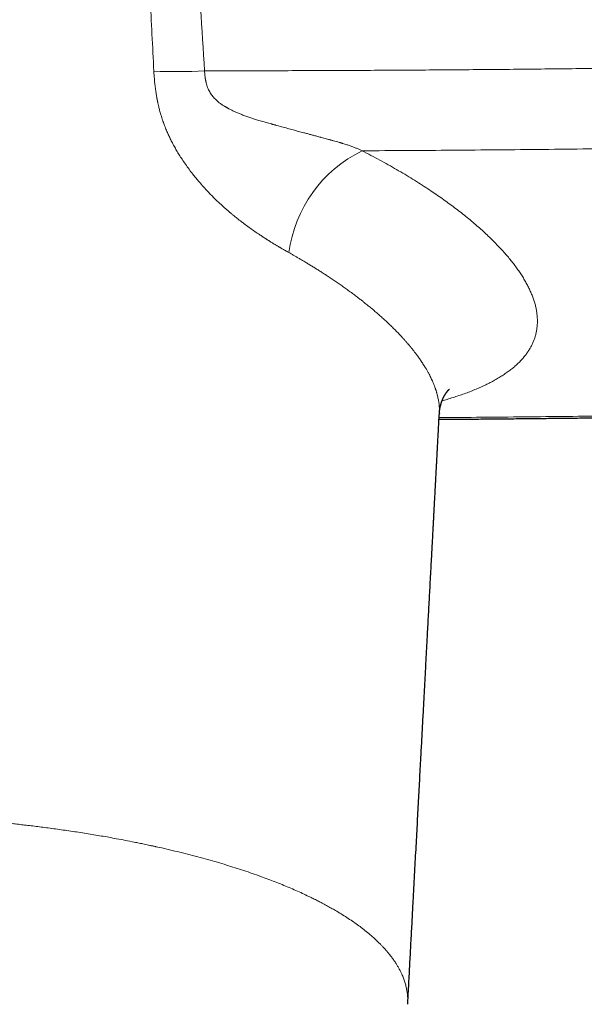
# Model space of a CAD drawing. Header units: millimetres. Extents: x 8 to 854, y 12 to 457.
# Tile 37 of 74: x 449 to 472, y 141 to 181. Entities that reach past the tile are written whole.
import ezdxf

# ---------------------------------------------------------------- set-up
doc = ezdxf.new("R2010")
doc.units = ezdxf.units.MM

msp = doc.modelspace()

# ---------------------------------------------------------------- linework, layer by layer
at = {"color": 7, "linetype": 'Continuous', "lineweight": 30}
for p, q in [((465.713, 165.017), (465.713, 165.01)), ((464.438, 141.179), (464.438, 141.182))]:
    msp.add_line(p, q, dxfattribs=at)
at = {"color": 252, "linetype": 'Continuous', "lineweight": 0}
for centre, radius, start, end in [((455.113, 196.716), 17.904, 267.0897, 273.6354), ((464.957, 170.813), 5.354, 116.1605, 172.524)]:
    msp.add_arc(centre, radius, start, end, dxfattribs=at)
for points, knots in [([(452.838, 219.228), (452.847, 218.385), (452.866, 216.699), (452.907, 214.17), (452.955, 211.64), (453.013, 209.109), (453.078, 206.592), (453.15, 204.091), (453.229, 201.603), (453.314, 199.115), (453.411, 196.469), (453.522, 193.664), (453.646, 190.7), (453.777, 187.735), (453.914, 184.769), (454.056, 181.803), (454.154, 179.824), (454.204, 178.835)], [0, 0, 0, 0, 0.062774, 0.125538, 0.188292, 0.251037, 0.313774, 0.375385, 0.436989, 0.498587, 0.56018, 0.633498, 0.706811, 0.780117, 0.853417, 0.926711, 1, 1, 1, 1]), ([(454.489, 219.234), (454.52, 217.555), (454.581, 214.199), (454.726, 209.158), (454.905, 204.115), (455.12, 199.069), (455.365, 194.019), (455.637, 188.966), (455.931, 183.909), (456.142, 180.535), (456.248, 178.848)], [0, 0, 0, 0, 0.125029, 0.250036, 0.375031, 0.500019, 0.625008, 0.75, 0.874997, 1, 1, 1, 1]), ([(456.248, 178.847), (457.106, 178.847), (458.812, 178.848), (461.359, 178.856), (463.892, 178.868), (466.447, 178.886), (468.995, 178.908), (471.523, 178.935), (473.997, 178.966), (476.478, 179.001), (478.971, 179.041), (481.477, 179.087), (483.97, 179.136), (486.444, 179.19), (488.815, 179.246), (491.093, 179.305), (492.72, 179.349), (493.787, 179.379), (494.286, 179.393), (494.787, 179.407), (495.288, 179.422), (495.789, 179.437), (496.291, 179.452), (497.129, 179.478), (498.319, 179.515), (499.876, 179.566), (501.476, 179.62), (503.116, 179.677), (504.793, 179.738), (506.495, 179.802), (508.115, 179.865), (509.623, 179.925), (510.623, 179.965), (511.212, 179.99), (511.407, 179.998), (511.601, 180.007), (511.794, 180.015), (512.019, 180.025), (512.324, 180.038), (512.688, 180.054), (513.056, 180.069), (513.383, 180.082), (513.702, 180.093), (514.026, 180.104), (514.345, 180.113), (514.642, 180.119), (514.932, 180.122), (515.232, 180.123), (515.574, 180.121), (515.96, 180.116), (516.375, 180.106), (516.791, 180.093), (517.193, 180.077), (517.793, 180.048), (518.604, 179.995), (519.628, 179.904), (520.544, 179.8), (521.347, 179.692), (521.855, 179.615), (522.186, 179.561), (522.341, 179.535), (522.496, 179.508), (522.651, 179.481), (522.806, 179.453), (522.96, 179.425), (523.248, 179.37), (523.682, 179.284), (524.27, 179.156), (524.896, 179.008), (525.464, 178.862), (525.969, 178.723), (526.405, 178.595), (526.85, 178.458), (527.301, 178.311), (527.68, 178.18), (527.988, 178.068), (528.222, 177.98), (528.453, 177.891), (528.679, 177.801), (528.885, 177.716), (529.06, 177.642), (529.212, 177.576), (529.371, 177.506), (529.557, 177.422), (529.771, 177.323), (529.992, 177.216), (530.191, 177.115), (530.452, 176.98), (530.762, 176.811), (531.039, 176.648), (531.208, 176.544), (531.289, 176.493), (531.367, 176.443), (531.441, 176.395), (531.512, 176.348), (531.711, 176.215), (532.018, 175.997), (532.401, 175.691), (532.737, 175.389), (533.024, 175.091), (533.265, 174.798), (533.477, 174.489), (533.65, 174.164), (533.777, 173.822), (533.837, 173.487), (533.852, 173.245), (533.829, 173.117), (533.825, 173.096)], [0, 0, 0, 0, 0.028629, 0.056909, 0.085008, 0.113129, 0.142154, 0.170025, 0.197485, 0.224721, 0.252806, 0.280674, 0.308384, 0.335987, 0.36326, 0.387505, 0.412028, 0.417572, 0.42313, 0.428698, 0.434275, 0.439857, 0.445443, 0.45103, 0.467837, 0.485172, 0.502998, 0.521273, 0.539951, 0.55898, 0.578124, 0.594043, 0.609348, 0.611538, 0.613712, 0.615872, 0.618016, 0.620144, 0.623392, 0.628216, 0.632305, 0.635657, 0.639161, 0.642949, 0.646494, 0.6498, 0.652874, 0.656173, 0.659841, 0.66433, 0.669133, 0.673812, 0.678349, 0.682733, 0.694203, 0.706043, 0.718227, 0.726454, 0.734826, 0.736725, 0.738631, 0.740545, 0.742465, 0.744393, 0.746327, 0.748269, 0.755243, 0.762867, 0.771146, 0.780087, 0.786046, 0.792266, 0.798746, 0.805485, 0.812479, 0.816231, 0.819982, 0.823731, 0.827479, 0.831224, 0.834156, 0.836468, 0.839207, 0.842536, 0.846455, 0.850961, 0.855026, 0.857991, 0.866408, 0.87411, 0.87601, 0.877861, 0.879663, 0.881416, 0.883122, 0.884778, 0.89581, 0.906692, 0.917413, 0.927957, 0.938315, 0.948476, 0.960821, 0.973082, 0.985333, 0.99767, 1, 1, 1, 1]), ([(454.204, 178.835), (454.205, 178.81), (454.208, 178.758), (454.213, 178.674), (454.22, 178.58), (454.228, 178.485), (454.237, 178.389), (454.247, 178.294), (454.259, 178.194), (454.272, 178.094), (454.286, 177.998), (454.3, 177.908), (454.314, 177.826), (454.325, 177.764), (454.333, 177.72), (454.338, 177.693), (454.343, 177.667), (454.348, 177.643), (454.353, 177.619), (454.358, 177.596), (454.362, 177.574), (454.368, 177.547), (454.376, 177.511), (454.387, 177.461), (454.401, 177.4), (454.419, 177.328), (454.439, 177.248), (454.464, 177.159), (454.492, 177.06), (454.518, 176.975), (454.538, 176.911), (454.552, 176.871), (454.564, 176.833), (454.577, 176.796), (454.59, 176.76), (454.603, 176.724), (454.624, 176.666), (454.653, 176.588), (454.692, 176.491), (454.73, 176.402), (454.78, 176.288), (454.846, 176.147), (454.931, 175.977), (455.023, 175.804), (455.123, 175.629), (455.229, 175.452), (455.348, 175.267), (455.479, 175.073), (455.624, 174.872), (455.76, 174.694), (455.883, 174.54), (455.989, 174.413), (456.063, 174.326), (456.105, 174.278), (456.119, 174.262), (456.132, 174.247), (456.145, 174.232), (456.159, 174.217), (456.199, 174.172), (456.269, 174.094), (456.371, 173.984), (456.48, 173.87), (456.593, 173.756), (456.707, 173.643), (456.818, 173.537), (456.897, 173.463), (456.941, 173.423), (456.953, 173.412), (456.966, 173.4), (456.978, 173.389), (456.991, 173.378), (457.003, 173.366), (457.047, 173.327), (457.12, 173.262), (457.22, 173.175), (457.313, 173.096), (457.4, 173.024), (457.48, 172.959), (457.553, 172.9), (457.617, 172.849), (457.672, 172.806), (457.719, 172.77), (457.761, 172.738), (457.799, 172.709), (457.833, 172.683), (457.861, 172.663), (457.879, 172.649), (457.889, 172.641), (457.893, 172.639), (457.894, 172.638), (457.895, 172.637), (457.895, 172.637), (457.895, 172.637), (457.895, 172.637), (457.895, 172.637), (457.961, 172.588), (458.089, 172.494), (458.279, 172.36), (458.444, 172.248), (458.584, 172.155), (458.671, 172.099), (458.727, 172.063), (458.753, 172.046), (458.775, 172.032), (458.794, 172.02), (458.811, 172.009), (458.829, 171.998), (458.858, 171.979), (458.9, 171.953), (458.958, 171.917), (459.023, 171.877), (459.083, 171.84), (459.136, 171.808), (459.179, 171.782), (459.221, 171.757), (459.261, 171.734), (459.298, 171.712), (459.353, 171.68), (459.422, 171.639), (459.505, 171.592), (459.579, 171.549), (459.626, 171.523), (459.648, 171.51)], [0, 0, 0, 0, 0.007229, 0.015453, 0.02467, 0.034879, 0.04359, 0.052903, 0.06281, 0.072928, 0.082381, 0.091165, 0.099282, 0.106737, 0.109485, 0.112132, 0.114679, 0.117124, 0.119469, 0.121713, 0.123858, 0.125903, 0.129692, 0.13464, 0.14074, 0.147995, 0.155871, 0.164763, 0.174667, 0.185577, 0.190212, 0.194104, 0.197927, 0.201682, 0.205369, 0.208987, 0.212537, 0.223192, 0.233184, 0.242514, 0.251185, 0.269028, 0.287432, 0.306389, 0.3259, 0.345964, 0.366584, 0.390335, 0.414776, 0.439898, 0.456845, 0.474076, 0.489468, 0.491499, 0.493534, 0.495572, 0.497614, 0.49966, 0.501708, 0.516053, 0.531368, 0.547679, 0.564985, 0.581032, 0.597841, 0.613258, 0.615025, 0.6168, 0.618581, 0.62037, 0.622167, 0.62397, 0.625781, 0.640963, 0.655159, 0.668372, 0.680606, 0.691865, 0.702152, 0.711473, 0.718837, 0.725467, 0.731363, 0.736527, 0.741446, 0.745452, 0.748225, 0.749222, 0.749617, 0.749783, 0.749854, 0.749885, 0.749899, 0.749905, 0.749907, 0.749909, 0.77734, 0.804038, 0.83004, 0.846832, 0.863335, 0.867001, 0.870653, 0.87429, 0.876593, 0.87892, 0.88148, 0.884271, 0.891319, 0.899516, 0.908862, 0.91936, 0.925319, 0.931594, 0.938047, 0.943551, 0.948899, 0.954093, 0.967241, 0.979276, 0.990196, 1, 1, 1, 1]), ([(456.248, 178.848), (456.25, 178.813), (456.255, 178.746), (456.265, 178.649), (456.274, 178.576), (456.282, 178.526), (456.287, 178.497), (456.291, 178.469), (456.297, 178.442), (456.302, 178.415), (456.308, 178.389), (456.319, 178.338), (456.339, 178.264), (456.372, 178.168), (456.41, 178.078), (456.453, 177.993), (456.501, 177.916), (456.553, 177.844), (456.61, 177.775), (456.66, 177.723), (456.699, 177.684), (456.726, 177.658), (456.754, 177.633), (456.783, 177.608), (456.813, 177.584), (456.867, 177.541), (456.948, 177.481), (457.031, 177.428), (457.088, 177.394), (457.116, 177.377), (457.144, 177.361), (457.173, 177.345), (457.202, 177.329), (457.232, 177.313), (457.292, 177.281), (457.385, 177.235), (457.514, 177.176), (457.651, 177.118), (457.771, 177.07), (457.872, 177.032), (457.952, 177.002), (458.035, 176.973), (458.116, 176.946), (458.192, 176.921), (458.268, 176.896), (458.35, 176.871), (458.444, 176.842), (458.543, 176.813), (458.642, 176.784), (458.775, 176.746), (458.882, 176.716), (458.968, 176.692), (458.995, 176.685), (459.021, 176.677), (459.048, 176.67), (459.075, 176.663), (459.177, 176.635), (459.351, 176.588), (459.591, 176.523), (459.821, 176.461), (460.038, 176.403), (460.227, 176.353), (460.389, 176.31), (460.526, 176.273), (460.67, 176.235), (460.79, 176.202), (460.87, 176.18), (460.899, 176.172), (460.907, 176.17), (460.916, 176.168), (460.925, 176.165), (460.933, 176.163), (460.977, 176.151), (461.051, 176.131), (461.153, 176.103), (461.235, 176.081), (461.298, 176.063), (461.344, 176.051), (461.394, 176.037), (461.467, 176.017), (461.561, 175.99), (461.644, 175.967), (461.698, 175.951), (461.725, 175.943), (461.751, 175.935), (461.777, 175.927), (461.802, 175.92), (461.871, 175.899), (461.979, 175.865), (462.122, 175.816), (462.256, 175.768), (462.379, 175.719), (462.493, 175.67), (462.562, 175.636), (462.597, 175.619)], [0, 0, 0, 0, 0.013423, 0.026065, 0.037944, 0.041774, 0.045518, 0.049177, 0.052751, 0.056241, 0.059645, 0.062966, 0.076333, 0.089198, 0.101603, 0.113603, 0.125262, 0.136219, 0.147471, 0.159057, 0.16371, 0.168423, 0.173198, 0.178037, 0.182942, 0.187916, 0.20414, 0.221409, 0.225435, 0.229516, 0.233653, 0.237846, 0.242096, 0.246403, 0.250767, 0.268024, 0.286107, 0.305028, 0.3248, 0.335501, 0.34644, 0.357617, 0.369036, 0.379235, 0.388238, 0.399852, 0.412351, 0.425736, 0.439664, 0.451953, 0.479073, 0.482634, 0.486196, 0.489761, 0.493328, 0.496897, 0.500468, 0.534211, 0.566481, 0.597278, 0.626606, 0.654465, 0.673961, 0.692669, 0.710587, 0.733032, 0.742473, 0.743689, 0.744901, 0.746109, 0.747312, 0.74851, 0.749704, 0.765312, 0.779584, 0.792518, 0.799514, 0.806044, 0.81211, 0.820505, 0.83684, 0.852379, 0.856318, 0.860203, 0.864034, 0.867811, 0.871534, 0.875203, 0.898, 0.919938, 0.941056, 0.961401, 0.981026, 1, 1, 1, 1]), ([(462.597, 175.619), (463.814, 175.626), (466.249, 175.639), (469.898, 175.672), (473.543, 175.714), (477.184, 175.767), (480.821, 175.829), (484.308, 175.899), (487.646, 175.974), (490.835, 176.054), (493.66, 176.132), (496.122, 176.205), (498.138, 176.268), (499.522, 176.313), (500.275, 176.338), (500.482, 176.345), (500.69, 176.352), (500.897, 176.359), (501.104, 176.366), (501.311, 176.373), (501.694, 176.387), (502.257, 176.406), (503.004, 176.433), (503.762, 176.46), (504.5, 176.487), (505.217, 176.513), (505.707, 176.532), (505.997, 176.543), (506.085, 176.546), (506.174, 176.55), (506.262, 176.553), (506.354, 176.556), (506.456, 176.56), (506.631, 176.567), (506.874, 176.576), (507.194, 176.589), (507.52, 176.601), (507.853, 176.614), (508.177, 176.627), (508.49, 176.64), (508.793, 176.652), (509.084, 176.663), (509.364, 176.674), (509.634, 176.685), (509.895, 176.696), (510.147, 176.706), (510.39, 176.716), (510.623, 176.726), (510.838, 176.735), (511.037, 176.743), (511.212, 176.75), (511.331, 176.755), (511.395, 176.758), (511.415, 176.759), (511.434, 176.76), (511.454, 176.761), (511.473, 176.761), (511.627, 176.768), (511.916, 176.78), (512.269, 176.795), (512.49, 176.805), (512.576, 176.809), (512.6, 176.81), (512.624, 176.811), (512.648, 176.812), (512.672, 176.813), (512.698, 176.814), (512.765, 176.817), (512.871, 176.822), (513.012, 176.828), (513.161, 176.835), (513.318, 176.841), (513.48, 176.848), (513.631, 176.855), (513.77, 176.86), (513.885, 176.865), (513.978, 176.869), (514.053, 176.872), (514.128, 176.875), (514.205, 176.878), (514.285, 176.88), (514.388, 176.884), (514.515, 176.888), (514.664, 176.892), (514.811, 176.895), (514.956, 176.898), (515.105, 176.9), (515.263, 176.902), (515.479, 176.904), (515.747, 176.903), (516.062, 176.9), (516.4, 176.894), (516.761, 176.884), (517.146, 176.869), (517.53, 176.849), (517.912, 176.826), (518.293, 176.798), (518.671, 176.766), (519.06, 176.728), (519.458, 176.685), (519.863, 176.636), (520.265, 176.582), (520.662, 176.524), (521.042, 176.463), (521.405, 176.4), (521.753, 176.335), (522.097, 176.267), (522.437, 176.194), (522.775, 176.118), (523.107, 176.038), (523.446, 175.953), (523.788, 175.861), (524.136, 175.763), (524.477, 175.661), (524.812, 175.556), (525.147, 175.445), (525.481, 175.329), (525.813, 175.207), (526.136, 175.082), (526.45, 174.955), (526.756, 174.824), (527.047, 174.693), (527.324, 174.562), (527.586, 174.433), (527.838, 174.301), (528.081, 174.168), (528.308, 174.037), (528.52, 173.909), (528.717, 173.784), (528.907, 173.658), (529.089, 173.53), (529.264, 173.4), (529.432, 173.27), (529.596, 173.135), (529.757, 172.994), (529.914, 172.849), (530.06, 172.704), (530.197, 172.558), (530.32, 172.415), (530.431, 172.278), (530.529, 172.145), (530.619, 172.012), (530.7, 171.88), (530.772, 171.748), (530.836, 171.616), (530.893, 171.48), (530.943, 171.341), (530.982, 171.198), (531.011, 171.057), (531.029, 170.917), (531.035, 170.783), (531.032, 170.654), (531.02, 170.53), (530.998, 170.408), (530.968, 170.286), (530.929, 170.166), (530.88, 170.047), (530.821, 169.926), (530.751, 169.803), (530.668, 169.677), (530.574, 169.554), (530.47, 169.433), (530.354, 169.311), (530.224, 169.189), (530.081, 169.067), (529.926, 168.947), (529.76, 168.83), (529.583, 168.715), (529.399, 168.605), (529.208, 168.499), (529.011, 168.398), (528.805, 168.299), (528.59, 168.202), (528.373, 168.111), (528.154, 168.024), (527.935, 167.942), (527.708, 167.862), (527.474, 167.784), (527.232, 167.707), (526.983, 167.633), (526.719, 167.558), (526.44, 167.482), (526.143, 167.407), (525.84, 167.333), (525.528, 167.262), (525.202, 167.191), (524.862, 167.121), (524.508, 167.052), (524.147, 166.986), (523.779, 166.922), (523.403, 166.86), (523.047, 166.804), (522.713, 166.755), (522.403, 166.711), (522.09, 166.668), (521.774, 166.627), (521.454, 166.587), (521.101, 166.544), (520.714, 166.5), (520.292, 166.454), (519.867, 166.411), (519.439, 166.369), (519.007, 166.33), (518.618, 166.296), (518.275, 166.268), (517.979, 166.244), (517.68, 166.222), (517.38, 166.2), (517.079, 166.178), (516.776, 166.158), (516.48, 166.139), (516.193, 166.121), (515.916, 166.105), (515.641, 166.089), (515.37, 166.075), (515.124, 166.062), (514.899, 166.051), (514.69, 166.041), (514.52, 166.033), (514.389, 166.027), (514.301, 166.023), (514.211, 166.019), (514.124, 166.015), (514.042, 166.012), (513.94, 166.007), (513.813, 166.002), (513.657, 165.996), (513.493, 165.989), (513.33, 165.982), (513.168, 165.976), (513.047, 165.971), (512.965, 165.968), (512.921, 165.966), (512.877, 165.964), (512.834, 165.962), (512.799, 165.961), (512.761, 165.96), (512.715, 165.958), (512.65, 165.955), (512.573, 165.952), (512.484, 165.949), (512.383, 165.945), (512.274, 165.941), (512.166, 165.936), (512.066, 165.933), (511.975, 165.929), (511.889, 165.926), (511.819, 165.923), (511.764, 165.921), (511.722, 165.919), (511.681, 165.918), (511.643, 165.916), (511.606, 165.915), (511.566, 165.913), (511.521, 165.912), (511.37, 165.906), (511.132, 165.896), (510.815, 165.884), (510.499, 165.872), (510.174, 165.86), (509.84, 165.847), (509.51, 165.835), (509.184, 165.823), (508.862, 165.811), (508.553, 165.799), (508.256, 165.788), (507.981, 165.778), (507.727, 165.769), (507.494, 165.761), (507.27, 165.752), (507.057, 165.745), (506.91, 165.74), (506.826, 165.737), (506.8, 165.736), (506.775, 165.735), (506.747, 165.734), (506.714, 165.733), (506.56, 165.727), (506.149, 165.713), (505.482, 165.689), (504.674, 165.662), (503.859, 165.634), (503.242, 165.613), (502.824, 165.6), (502.608, 165.593), (502.391, 165.586), (502.173, 165.579), (501.955, 165.572), (500.577, 165.527), (498.039, 165.449), (494.342, 165.345), (490.646, 165.25), (486.952, 165.164), (483.259, 165.088), (479.639, 165.022), (476.09, 164.966), (472.612, 164.919), (469.151, 164.88), (466.848, 164.861), (465.705, 164.852)], [0, 0, 0, 0, 0.023663, 0.0473, 0.070909, 0.094492, 0.118048, 0.141577, 0.162261, 0.182925, 0.203568, 0.217181, 0.230786, 0.24275, 0.244093, 0.245436, 0.246778, 0.24812, 0.249462, 0.250805, 0.252147, 0.256914, 0.261754, 0.266668, 0.271655, 0.276104, 0.280611, 0.281181, 0.281753, 0.282325, 0.282898, 0.283472, 0.28412, 0.284865, 0.286883, 0.288853, 0.291075, 0.293234, 0.29533, 0.297364, 0.299335, 0.30121, 0.303024, 0.304778, 0.306471, 0.308104, 0.309676, 0.311188, 0.31264, 0.313867, 0.315047, 0.316047, 0.316176, 0.316303, 0.31643, 0.316557, 0.316682, 0.316808, 0.319542, 0.322306, 0.323679, 0.323833, 0.323988, 0.324143, 0.324297, 0.324452, 0.324607, 0.324809, 0.325759, 0.32667, 0.327541, 0.328666, 0.329717, 0.330694, 0.331599, 0.33243, 0.332934, 0.333407, 0.333878, 0.334398, 0.334914, 0.335425, 0.336411, 0.337381, 0.338335, 0.339275, 0.340199, 0.341239, 0.342362, 0.344417, 0.346469, 0.34852, 0.351056, 0.353593, 0.356132, 0.358676, 0.361225, 0.363781, 0.366336, 0.36914, 0.37194, 0.374739, 0.377538, 0.380338, 0.382869, 0.385406, 0.387952, 0.390507, 0.393073, 0.395652, 0.398217, 0.401032, 0.403853, 0.40668, 0.409516, 0.412362, 0.41537, 0.418376, 0.421381, 0.424388, 0.427398, 0.430417, 0.433259, 0.436093, 0.438921, 0.441745, 0.444567, 0.447133, 0.449704, 0.452283, 0.45487, 0.457468, 0.460076, 0.462683, 0.465549, 0.468417, 0.471289, 0.474167, 0.477053, 0.479684, 0.482312, 0.484936, 0.487558, 0.49018, 0.492802, 0.495444, 0.498346, 0.501238, 0.504122, 0.507, 0.509873, 0.512487, 0.515101, 0.517716, 0.520332, 0.522952, 0.525577, 0.528191, 0.531059, 0.533925, 0.536791, 0.539659, 0.542531, 0.545571, 0.548606, 0.551636, 0.554664, 0.557691, 0.560727, 0.563586, 0.566438, 0.569284, 0.572126, 0.574966, 0.577546, 0.580125, 0.582704, 0.585284, 0.587867, 0.590454, 0.593035, 0.595866, 0.598694, 0.601522, 0.60435, 0.607181, 0.610185, 0.613182, 0.616173, 0.619161, 0.622148, 0.625148, 0.627505, 0.629855, 0.632201, 0.634544, 0.636884, 0.639223, 0.642215, 0.645195, 0.648167, 0.651131, 0.654091, 0.657048, 0.659039, 0.661031, 0.663024, 0.665019, 0.667016, 0.669017, 0.671021, 0.672853, 0.674666, 0.67646, 0.678236, 0.67996, 0.681265, 0.682619, 0.684023, 0.684588, 0.68516, 0.685741, 0.686329, 0.686855, 0.687344, 0.688311, 0.689324, 0.690383, 0.691488, 0.692499, 0.693545, 0.693825, 0.694107, 0.694392, 0.694679, 0.694942, 0.69507, 0.695418, 0.695842, 0.696342, 0.696919, 0.697571, 0.698301, 0.699043, 0.699664, 0.700253, 0.700809, 0.701332, 0.701614, 0.701886, 0.702147, 0.702397, 0.702637, 0.702867, 0.70316, 0.703527, 0.7058, 0.707778, 0.709706, 0.711938, 0.7141, 0.716193, 0.718357, 0.720442, 0.722447, 0.724372, 0.726217, 0.727793, 0.729306, 0.730756, 0.732142, 0.733446, 0.733612, 0.733777, 0.733941, 0.734104, 0.73433, 0.734567, 0.737112, 0.742308, 0.747545, 0.752823, 0.758143, 0.759543, 0.760946, 0.762352, 0.763761, 0.765172, 0.766586, 0.790554, 0.814508, 0.838451, 0.862382, 0.886301, 0.91021, 0.932742, 0.955265, 0.97778, 1, 1, 1, 1]), ([(465.824, 165.531), (465.891, 165.55), (466.041, 165.593), (466.265, 165.662), (466.497, 165.738), (466.721, 165.816), (466.938, 165.897), (467.146, 165.98), (467.345, 166.065), (467.536, 166.152), (467.719, 166.242), (467.9, 166.337), (468.077, 166.438), (468.249, 166.544), (468.411, 166.652), (468.563, 166.764), (468.706, 166.878), (468.837, 166.993), (468.956, 167.108), (469.063, 167.223), (469.162, 167.342), (469.253, 167.462), (469.334, 167.586), (469.407, 167.711), (469.471, 167.839), (469.526, 167.97), (469.572, 168.103), (469.608, 168.237), (469.636, 168.373), (469.655, 168.511), (469.665, 168.651), (469.667, 168.796), (469.659, 168.948), (469.641, 169.105), (469.613, 169.264), (469.574, 169.426), (469.525, 169.59), (469.467, 169.753), (469.4, 169.916), (469.326, 170.077), (469.242, 170.239), (469.15, 170.403), (469.05, 170.568), (468.942, 170.733), (468.825, 170.899), (468.7, 171.067), (468.566, 171.236), (468.425, 171.405), (468.276, 171.575), (468.119, 171.744), (467.955, 171.915), (467.778, 172.091), (467.588, 172.271), (467.386, 172.457), (467.174, 172.643), (466.954, 172.829), (466.725, 173.015), (466.492, 173.198), (466.255, 173.378), (466.015, 173.554), (465.768, 173.731), (465.512, 173.907), (465.239, 174.09), (464.948, 174.28), (464.638, 174.475), (464.319, 174.669), (463.992, 174.861), (463.656, 175.053), (463.311, 175.243), (462.959, 175.432), (462.717, 175.557), (462.597, 175.619)], [0, 0, 0, 0, 0.011427, 0.025544, 0.039658, 0.053774, 0.067896, 0.08203, 0.095926, 0.109841, 0.123779, 0.137746, 0.152862, 0.167943, 0.182994, 0.198022, 0.213032, 0.228029, 0.242162, 0.256294, 0.27043, 0.284574, 0.298718, 0.312848, 0.32697, 0.341088, 0.355208, 0.369333, 0.383217, 0.397116, 0.411035, 0.424978, 0.439921, 0.454866, 0.469818, 0.484784, 0.499769, 0.514779, 0.528959, 0.543172, 0.557422, 0.571661, 0.585721, 0.599783, 0.613851, 0.62793, 0.642024, 0.656137, 0.670022, 0.683935, 0.697879, 0.711859, 0.72686, 0.741853, 0.756841, 0.77183, 0.786826, 0.801833, 0.815998, 0.830183, 0.84439, 0.858633, 0.872905, 0.888811, 0.904699, 0.920576, 0.936448, 0.95232, 0.968199, 0.98409, 1, 1, 1, 1]), ([(459.648, 171.51), (459.68, 171.492), (459.746, 171.455), (459.847, 171.397), (459.956, 171.334), (460.072, 171.267), (460.195, 171.195), (460.321, 171.12), (460.45, 171.042), (460.583, 170.961), (460.72, 170.876), (460.862, 170.787), (461.008, 170.693), (461.159, 170.596), (461.313, 170.494), (461.471, 170.388), (461.633, 170.277), (461.796, 170.163), (461.96, 170.046), (462.126, 169.926), (462.294, 169.801), (462.428, 169.699), (462.524, 169.625), (462.583, 169.579), (462.636, 169.537), (462.726, 169.466), (462.843, 169.371), (462.987, 169.252), (463.127, 169.134), (463.269, 169.01), (463.413, 168.883), (463.553, 168.755), (463.688, 168.627), (463.82, 168.5), (463.945, 168.375), (464.062, 168.254), (464.168, 168.142), (464.263, 168.039), (464.348, 167.944), (464.437, 167.842), (464.498, 167.769), (464.535, 167.725), (464.541, 167.718), (464.546, 167.712), (464.552, 167.705), (464.557, 167.698), (464.563, 167.691), (464.569, 167.684), (464.584, 167.666), (464.608, 167.635), (464.643, 167.592), (464.68, 167.545), (464.719, 167.495), (464.76, 167.442), (464.802, 167.385), (464.845, 167.326), (464.89, 167.264), (464.936, 167.199), (464.983, 167.13), (465.03, 167.059), (465.081, 166.981), (465.135, 166.895), (465.191, 166.8), (465.247, 166.702), (465.299, 166.607), (465.347, 166.513), (465.391, 166.422), (465.434, 166.329), (465.475, 166.233), (465.514, 166.136), (465.54, 166.067), (465.554, 166.027), (465.557, 166.016), (465.561, 166.006), (465.564, 165.995), (465.568, 165.985), (465.571, 165.974), (465.574, 165.966), (465.579, 165.951), (465.589, 165.92), (465.603, 165.873), (465.618, 165.819), (465.634, 165.759), (465.651, 165.691), (465.667, 165.614), (465.682, 165.535), (465.695, 165.453), (465.705, 165.369), (465.712, 165.286), (465.716, 165.203), (465.717, 165.122), (465.716, 165.059), (465.714, 165.024), (465.713, 165.017)], [0, 0, 0, 0, 0.008069, 0.016818, 0.026245, 0.03635, 0.04713, 0.058583, 0.069997, 0.082007, 0.09461, 0.107807, 0.121595, 0.135973, 0.150941, 0.166497, 0.182641, 0.199372, 0.216377, 0.233948, 0.252085, 0.270791, 0.278415, 0.284639, 0.290742, 0.296809, 0.315651, 0.332182, 0.348442, 0.367444, 0.386065, 0.404305, 0.423429, 0.44212, 0.460379, 0.47821, 0.495613, 0.510018, 0.524121, 0.537917, 0.555655, 0.556834, 0.557806, 0.558796, 0.559801, 0.560824, 0.561863, 0.562919, 0.563991, 0.570084, 0.576663, 0.583731, 0.591286, 0.599327, 0.607855, 0.616868, 0.626365, 0.636346, 0.646808, 0.65775, 0.669169, 0.683238, 0.697962, 0.713335, 0.729352, 0.743448, 0.758017, 0.773062, 0.788583, 0.804582, 0.821062, 0.822795, 0.824533, 0.826276, 0.828025, 0.829779, 0.831538, 0.833158, 0.83397, 0.83914, 0.848651, 0.857447, 0.866529, 0.879274, 0.892547, 0.906351, 0.920688, 0.935561, 0.950975, 0.965428, 0.98033, 0.99567, 1, 1, 1, 1]), ([(464.438, 141.182), (464.439, 141.19), (464.44, 141.217), (464.441, 141.262), (464.442, 141.352), (464.438, 141.477), (464.422, 141.636), (464.396, 141.794), (464.359, 141.953), (464.312, 142.112), (464.254, 142.27), (464.195, 142.408), (464.152, 142.497), (464.131, 142.538), (464.124, 142.55), (464.118, 142.563), (464.111, 142.576), (464.103, 142.592), (464.077, 142.639), (464.033, 142.717), (463.964, 142.831), (463.884, 142.951), (463.793, 143.078), (463.706, 143.19), (463.639, 143.273), (463.604, 143.314), (463.593, 143.327), (463.593, 143.327), (463.592, 143.328), (463.591, 143.33), (463.588, 143.333), (463.582, 143.34), (463.573, 143.351), (463.561, 143.364), (463.547, 143.38), (463.528, 143.401), (463.506, 143.427), (463.479, 143.456), (463.449, 143.488), (463.415, 143.524), (463.378, 143.564), (463.335, 143.607), (463.289, 143.653), (463.238, 143.703), (463.182, 143.757), (463.121, 143.814), (463.058, 143.871), (462.992, 143.929), (462.925, 143.988), (462.861, 144.041), (462.803, 144.089), (462.752, 144.13), (462.717, 144.158), (462.697, 144.174), (462.691, 144.178), (462.686, 144.183), (462.68, 144.187), (462.675, 144.191), (462.669, 144.196), (462.601, 144.249), (462.468, 144.35), (462.261, 144.497), (462.044, 144.644), (461.817, 144.789), (461.601, 144.921), (461.398, 145.038), (461.212, 145.143), (461.063, 145.223), (460.954, 145.281), (460.88, 145.319), (460.801, 145.36), (460.715, 145.403), (460.628, 145.446), (460.541, 145.489), (460.397, 145.559), (460.194, 145.654), (459.928, 145.774), (459.656, 145.892), (459.377, 146.008), (459.092, 146.122), (458.802, 146.233), (458.495, 146.346), (458.172, 146.461), (457.831, 146.576), (457.483, 146.69), (457.128, 146.8), (456.758, 146.911), (456.373, 147.021), (455.973, 147.13), (455.566, 147.236), (455.154, 147.339), (454.736, 147.438), (454.44, 147.506), (454.267, 147.544), (454.217, 147.555), (454.16, 147.567), (454.102, 147.58), (453.987, 147.605), (453.825, 147.64), (453.614, 147.683), (453.362, 147.734), (453.06, 147.794), (452.721, 147.858), (452.398, 147.917), (452.092, 147.97), (451.789, 148.021), (451.483, 148.071), (451.173, 148.12), (450.86, 148.167), (450.551, 148.212), (450.248, 148.254), (449.951, 148.294), (449.665, 148.331), (449.39, 148.366), (449.127, 148.397), (448.87, 148.427), (448.619, 148.455), (448.365, 148.483), (448.11, 148.509), (447.853, 148.535), (447.605, 148.558), (447.365, 148.581), (447.134, 148.601), (446.911, 148.62), (446.697, 148.637), (446.498, 148.653), (446.312, 148.667), (446.14, 148.679), (445.976, 148.691), (445.819, 148.702), (445.666, 148.712), (445.509, 148.722), (445.302, 148.735), (445.047, 148.75), (444.752, 148.766), (444.459, 148.78), (444.167, 148.793), (443.877, 148.805), (443.597, 148.816), (443.326, 148.825), (443.064, 148.832), (442.812, 148.839), (442.568, 148.844), (442.335, 148.849), (442.111, 148.852), (441.897, 148.855), (441.695, 148.857), (441.502, 148.858), (441.32, 148.859), (441.201, 148.859), (441.143, 148.859)], [0, 0, 0, 0, 0.002076, 0.006824, 0.011351, 0.024659, 0.037954, 0.051244, 0.064537, 0.077844, 0.091169, 0.104515, 0.112729, 0.113806, 0.114882, 0.115959, 0.117036, 0.118244, 0.11994, 0.129034, 0.138138, 0.148989, 0.159846, 0.170701, 0.177974, 0.181173, 0.181282, 0.181314, 0.181368, 0.181474, 0.181696, 0.182368, 0.183264, 0.184383, 0.185725, 0.187613, 0.189818, 0.192337, 0.195172, 0.19832, 0.201781, 0.205556, 0.209642, 0.21404, 0.218749, 0.223768, 0.229099, 0.234047, 0.239236, 0.244666, 0.248382, 0.252203, 0.255653, 0.256045, 0.256439, 0.256833, 0.257229, 0.257625, 0.258023, 0.258421, 0.271951, 0.285492, 0.299053, 0.312645, 0.326277, 0.336298, 0.346333, 0.356373, 0.359755, 0.363289, 0.367592, 0.371892, 0.376187, 0.380477, 0.384761, 0.397123, 0.409442, 0.42172, 0.433961, 0.446168, 0.458346, 0.470499, 0.483846, 0.497179, 0.510505, 0.523832, 0.537167, 0.551312, 0.565449, 0.579566, 0.593651, 0.607694, 0.621684, 0.622978, 0.624694, 0.626604, 0.628506, 0.630401, 0.63778, 0.644277, 0.65069, 0.66194, 0.672935, 0.682543, 0.691957, 0.701182, 0.71022, 0.719775, 0.729119, 0.738254, 0.747177, 0.755883, 0.764368, 0.772162, 0.779752, 0.787137, 0.794314, 0.801283, 0.80881, 0.816075, 0.823074, 0.829812, 0.836288, 0.842505, 0.848463, 0.854164, 0.859142, 0.863907, 0.86846, 0.872801, 0.876931, 0.881103, 0.885731, 0.894036, 0.90211, 0.909954, 0.918103, 0.925991, 0.933618, 0.940984, 0.94809, 0.954937, 0.961523, 0.96785, 0.973917, 0.979723, 0.985171, 0.990367, 0.99531, 1, 1, 1, 1])]:
    msp.add_open_spline(points, degree=3, knots=knots, dxfattribs=at)
at = {"color": 7, "linetype": 'Continuous', "lineweight": 30}
for points, knots in [([(465.701, 164.784), (465.942, 164.785), (466.438, 164.789), (467.191, 164.795), (467.956, 164.802), (468.715, 164.809), (469.463, 164.816), (470.2, 164.824), (470.927, 164.832), (471.642, 164.84), (472.347, 164.848), (473.041, 164.857), (473.724, 164.865), (474.396, 164.874), (475.057, 164.883), (475.708, 164.892), (476.347, 164.901), (476.959, 164.91), (477.544, 164.919), (478.101, 164.928), (478.65, 164.937), (479.189, 164.945), (479.72, 164.954), (480.256, 164.963), (480.798, 164.973), (481.346, 164.982), (481.882, 164.992), (482.408, 165.002), (482.923, 165.012), (483.427, 165.021), (483.906, 165.031), (484.363, 165.04), (484.796, 165.048), (485.22, 165.057), (485.635, 165.066), (486.041, 165.074), (486.438, 165.082), (486.826, 165.091), (487.204, 165.099), (487.574, 165.107), (487.934, 165.115), (488.285, 165.123), (488.621, 165.131), (488.942, 165.138), (489.248, 165.145), (489.546, 165.152), (489.836, 165.159), (490.131, 165.166), (490.432, 165.173), (490.736, 165.181), (491.03, 165.188), (491.312, 165.195), (491.583, 165.201), (491.841, 165.208), (492.087, 165.214), (492.323, 165.22), (492.55, 165.226), (492.775, 165.232), (493.003, 165.238), (493.239, 165.244), (493.483, 165.25), (493.734, 165.257), (493.994, 165.264), (494.277, 165.271), (494.584, 165.28), (494.917, 165.289), (495.261, 165.298), (495.616, 165.308), (495.981, 165.318), (496.35, 165.328), (496.722, 165.339), (497.096, 165.349), (497.48, 165.36), (497.874, 165.372), (498.286, 165.384), (498.716, 165.397), (499.165, 165.41), (499.625, 165.424), (500.096, 165.438), (500.577, 165.453), (501.06, 165.468), (501.544, 165.483), (502.027, 165.498), (502.521, 165.514), (503.024, 165.53), (503.537, 165.547), (504.059, 165.564), (504.591, 165.582), (505.133, 165.6), (505.684, 165.619), (506.241, 165.638), (506.805, 165.658), (507.374, 165.678), (507.953, 165.699), (508.487, 165.718), (508.969, 165.735), (509.392, 165.751), (509.806, 165.766), (510.211, 165.781), (510.603, 165.796), (510.984, 165.811), (511.353, 165.825), (511.713, 165.839), (512.065, 165.852), (512.41, 165.865), (512.748, 165.878), (513.077, 165.891), (513.399, 165.904), (513.714, 165.917), (514.022, 165.929), (514.313, 165.942), (514.587, 165.954), (514.842, 165.966), (515.09, 165.978), (515.329, 165.99), (515.558, 166.001), (515.778, 166.013), (515.987, 166.025), (516.188, 166.036), (516.382, 166.048), (516.569, 166.059), (516.749, 166.07), (516.921, 166.081), (517.085, 166.092), (517.223, 166.101), (517.338, 166.108), (517.428, 166.114), (517.508, 166.12), (517.58, 166.125), (517.641, 166.129), (517.691, 166.133), (517.73, 166.135), (517.76, 166.138), (517.782, 166.139), (517.796, 166.14), (517.803, 166.141), (517.806, 166.141), (517.812, 166.141), (517.824, 166.142), (517.844, 166.144), (517.873, 166.146), (517.918, 166.149), (517.981, 166.153), (518.06, 166.159), (518.147, 166.166), (518.241, 166.173), (518.342, 166.18), (518.451, 166.189), (518.566, 166.198), (518.708, 166.209), (518.871, 166.222), (519.049, 166.237), (519.218, 166.251), (519.38, 166.265), (519.534, 166.278), (519.68, 166.291), (519.817, 166.304), (519.945, 166.316), (520.065, 166.327), (520.176, 166.337), (520.293, 166.349), (520.418, 166.361), (520.548, 166.374), (520.671, 166.386), (520.787, 166.398), (520.872, 166.406), (520.928, 166.412), (520.958, 166.415), (520.985, 166.418), (521.008, 166.421), (521.028, 166.423), (521.049, 166.425), (521.075, 166.428), (521.11, 166.431), (521.153, 166.436), (521.202, 166.441), (521.255, 166.447), (521.338, 166.456), (521.454, 166.469), (521.605, 166.486), (521.762, 166.504), (521.926, 166.523), (522.072, 166.54), (522.202, 166.556), (522.313, 166.569), (522.426, 166.583), (522.54, 166.598), (522.654, 166.612), (522.752, 166.625), (522.833, 166.635), (522.892, 166.643), (522.943, 166.65), (522.985, 166.656), (523.016, 166.66), (523.039, 166.663), (523.055, 166.665), (523.071, 166.667), (523.091, 166.67), (523.12, 166.674), (523.158, 166.679), (523.205, 166.685), (523.26, 166.693), (523.324, 166.702), (523.393, 166.712), (523.464, 166.722), (523.532, 166.732), (523.621, 166.744), (523.727, 166.76), (523.849, 166.778), (523.962, 166.795), (524.068, 166.811), (524.166, 166.826), (524.258, 166.841), (524.346, 166.855), (524.432, 166.869), (524.514, 166.882), (524.591, 166.895), (524.665, 166.907), (524.744, 166.92), (524.828, 166.934), (524.915, 166.949), (525.002, 166.964), (525.083, 166.979), (525.158, 166.992), (525.238, 167.006), (525.324, 167.022), (525.423, 167.04), (525.528, 167.06), (525.635, 167.08), (525.739, 167.1), (525.831, 167.118), (525.912, 167.134), (525.988, 167.149), (526.069, 167.166), (526.152, 167.183), (526.234, 167.2), (526.322, 167.218), (526.416, 167.238), (526.516, 167.26), (526.614, 167.281), (526.712, 167.303), (526.812, 167.325), (526.915, 167.349), (527.022, 167.374), (527.114, 167.396), (527.188, 167.413), (527.243, 167.427), (527.3, 167.441), (527.362, 167.456), (527.427, 167.472), (527.488, 167.488), (527.545, 167.502), (527.592, 167.514), (527.628, 167.524), (527.655, 167.531), (527.679, 167.537), (527.704, 167.543), (527.732, 167.551), (527.766, 167.56), (527.803, 167.57), (527.843, 167.58), (527.883, 167.591), (527.922, 167.602), (527.958, 167.612), (527.992, 167.621), (528.02, 167.629), (528.045, 167.636), (528.075, 167.644), (528.114, 167.655), (528.163, 167.669), (528.243, 167.692), (528.35, 167.723), (528.457, 167.755), (528.535, 167.778), (528.585, 167.794), (528.626, 167.806), (528.659, 167.817), (528.688, 167.826), (528.72, 167.836), (528.762, 167.849), (528.809, 167.864), (528.859, 167.881), (528.904, 167.895), (528.944, 167.908), (528.979, 167.92), (529.012, 167.931), (529.048, 167.943), (529.088, 167.957), (529.134, 167.972), (529.182, 167.989), (529.231, 168.006), (529.279, 168.023), (529.327, 168.04), (529.371, 168.056), (529.41, 168.07), (529.444, 168.083), (529.474, 168.094), (529.501, 168.104), (529.527, 168.113), (529.55, 168.122), (529.573, 168.131), (529.598, 168.14), (529.627, 168.151), (529.659, 168.164), (529.692, 168.177), (529.727, 168.19), (529.764, 168.205), (529.802, 168.22), (529.84, 168.235), (529.874, 168.249), (529.906, 168.262), (529.936, 168.274), (529.966, 168.287), (529.997, 168.299), (530.029, 168.313), (530.066, 168.328), (530.109, 168.347), (530.158, 168.368), (530.209, 168.39), (530.258, 168.412), (530.303, 168.432), (530.344, 168.45), (530.379, 168.466), (530.41, 168.481), (530.44, 168.494), (530.468, 168.507), (530.496, 168.521), (530.526, 168.535), (530.562, 168.552), (530.599, 168.57), (530.634, 168.587), (530.665, 168.603), (530.692, 168.616), (530.715, 168.628), (530.736, 168.638), (530.758, 168.649), (530.784, 168.663), (530.816, 168.679), (530.849, 168.696), (530.883, 168.714), (530.917, 168.732), (530.949, 168.749), (530.98, 168.766), (531.009, 168.781), (531.04, 168.798), (531.074, 168.817), (531.112, 168.839), (531.15, 168.86), (531.186, 168.881), (531.219, 168.9), (531.249, 168.918), (531.275, 168.933), (531.297, 168.947), (531.321, 168.961), (531.345, 168.975), (531.37, 168.991), (531.394, 169.005), (531.413, 169.017), (531.427, 169.026), (531.438, 169.033), (531.45, 169.041), (531.465, 169.05), (531.483, 169.061), (531.506, 169.076), (531.531, 169.093), (531.558, 169.11), (531.585, 169.128), (531.613, 169.147), (531.643, 169.167), (531.671, 169.186), (531.694, 169.202), (531.712, 169.214), (531.725, 169.224), (531.741, 169.235), (531.758, 169.247), (531.775, 169.259), (531.79, 169.269), (531.803, 169.279), (531.816, 169.289), (531.833, 169.301), (531.853, 169.316), (531.877, 169.333), (531.9, 169.35), (531.921, 169.366), (531.941, 169.381), (531.959, 169.395), (531.977, 169.409), (531.995, 169.423), (532.014, 169.438), (532.036, 169.456), (532.059, 169.474), (532.082, 169.492), (532.1, 169.507), (532.115, 169.52), (532.13, 169.532), (532.146, 169.546), (532.164, 169.561), (532.183, 169.577), (532.2, 169.592), (532.215, 169.605), (532.23, 169.617), (532.244, 169.63), (532.261, 169.645), (532.281, 169.663), (532.306, 169.685), (532.335, 169.712), (532.364, 169.739), (532.389, 169.763), (532.409, 169.782), (532.425, 169.797), (532.44, 169.812), (532.454, 169.826), (532.471, 169.843), (532.491, 169.863), (532.513, 169.885), (532.534, 169.906), (532.552, 169.925), (532.569, 169.943), (532.586, 169.962), (532.607, 169.984), (532.63, 170.009), (532.654, 170.035), (532.675, 170.06), (532.695, 170.082), (532.713, 170.103), (532.731, 170.124), (532.75, 170.147), (532.771, 170.172), (532.794, 170.201), (532.818, 170.229), (532.839, 170.257), (532.857, 170.28), (532.874, 170.302), (532.891, 170.324), (532.908, 170.347), (532.927, 170.373), (532.947, 170.401), (532.967, 170.429), (532.986, 170.456), (533.004, 170.482), (533.021, 170.507), (533.037, 170.531), (533.053, 170.556), (533.071, 170.584), (533.092, 170.616), (533.115, 170.654), (533.14, 170.695), (533.163, 170.735), (533.183, 170.769), (533.199, 170.798), (533.214, 170.825), (533.236, 170.865), (533.265, 170.92), (533.301, 170.991), (533.336, 171.064), (533.371, 171.14), (533.405, 171.218), (533.438, 171.299), (533.466, 171.371), (533.49, 171.435), (533.51, 171.49), (533.529, 171.547), (533.546, 171.597), (533.559, 171.64), (533.57, 171.674), (533.579, 171.705), (533.587, 171.733), (533.595, 171.759), (533.602, 171.785), (533.61, 171.813), (533.619, 171.845), (533.628, 171.881), (533.639, 171.924), (533.65, 171.966), (533.659, 172.005), (533.666, 172.037), (533.673, 172.065), (533.679, 172.091), (533.685, 172.119), (533.691, 172.149), (533.698, 172.182), (533.705, 172.218), (533.712, 172.251), (533.717, 172.28), (533.722, 172.306), (533.727, 172.333), (533.732, 172.363), (533.737, 172.394), (533.743, 172.424), (533.747, 172.452), (533.751, 172.476), (533.755, 172.501), (533.76, 172.533), (533.766, 172.572), (533.771, 172.611), (533.776, 172.646), (533.781, 172.679), (533.785, 172.712), (533.789, 172.747), (533.794, 172.786), (533.799, 172.825), (533.804, 172.861), (533.807, 172.891), (533.81, 172.916), (533.812, 172.932), (533.813, 172.944), (533.815, 172.956), (533.816, 172.972), (533.819, 172.997), (533.823, 173.031), (533.827, 173.065), (533.829, 173.088), (533.83, 173.096)], [0, 0, 0, 0, 0.009276, 0.019089, 0.028964, 0.0387, 0.048296, 0.057754, 0.067072, 0.076251, 0.085291, 0.094192, 0.102954, 0.111576, 0.120059, 0.128403, 0.136608, 0.144674, 0.151945, 0.159099, 0.166136, 0.173057, 0.17986, 0.186546, 0.193707, 0.200728, 0.207611, 0.214354, 0.220957, 0.227422, 0.233747, 0.239423, 0.244982, 0.250424, 0.255749, 0.260957, 0.266048, 0.271022, 0.275879, 0.280618, 0.285241, 0.289747, 0.294136, 0.298167, 0.302094, 0.305916, 0.309635, 0.31325, 0.317293, 0.321198, 0.324965, 0.328593, 0.332082, 0.335373, 0.338531, 0.341555, 0.344446, 0.347292, 0.350213, 0.353237, 0.356362, 0.35959, 0.36292, 0.366353, 0.370486, 0.374759, 0.37917, 0.383721, 0.388411, 0.39324, 0.39792, 0.402724, 0.407651, 0.412703, 0.417878, 0.423501, 0.429264, 0.435166, 0.441206, 0.447386, 0.453706, 0.459791, 0.466, 0.472333, 0.478789, 0.48537, 0.492074, 0.498901, 0.505852, 0.512926, 0.520124, 0.527315, 0.534625, 0.542056, 0.549606, 0.555168, 0.560607, 0.565923, 0.571114, 0.576181, 0.581038, 0.585775, 0.590391, 0.594885, 0.599344, 0.603678, 0.607901, 0.612025, 0.616064, 0.620026, 0.623906, 0.62728, 0.630565, 0.633752, 0.636836, 0.639809, 0.642623, 0.645332, 0.647938, 0.650441, 0.652887, 0.655228, 0.657465, 0.6596, 0.661632, 0.662907, 0.664094, 0.665154, 0.666087, 0.666893, 0.667573, 0.668053, 0.668441, 0.668736, 0.66894, 0.668976, 0.669008, 0.669079, 0.669211, 0.669482, 0.669861, 0.670346, 0.671291, 0.672335, 0.673477, 0.674717, 0.676056, 0.677493, 0.679029, 0.680649, 0.683138, 0.685516, 0.687784, 0.689941, 0.692028, 0.693998, 0.695853, 0.697591, 0.699212, 0.700716, 0.702132, 0.704028, 0.705823, 0.707515, 0.709105, 0.710592, 0.711038, 0.711458, 0.711829, 0.712151, 0.712424, 0.712676, 0.713017, 0.713508, 0.714118, 0.714828, 0.715562, 0.716315, 0.718308, 0.720421, 0.722654, 0.724971, 0.727337, 0.728913, 0.730509, 0.732127, 0.733765, 0.735425, 0.737082, 0.738076, 0.738943, 0.739683, 0.740297, 0.740784, 0.741078, 0.741293, 0.741491, 0.741787, 0.742185, 0.74275, 0.743441, 0.74426, 0.745206, 0.746263, 0.747315, 0.748338, 0.749334, 0.751276, 0.753104, 0.754815, 0.756416, 0.757925, 0.759322, 0.760638, 0.761954, 0.763299, 0.764407, 0.765547, 0.766762, 0.768076, 0.769488, 0.770865, 0.772149, 0.773338, 0.774458, 0.775947, 0.77749, 0.779225, 0.780996, 0.782711, 0.784316, 0.785487, 0.786728, 0.788088, 0.789491, 0.79086, 0.792195, 0.793934, 0.79562, 0.797266, 0.798937, 0.800657, 0.802436, 0.80431, 0.806259, 0.807268, 0.808193, 0.80917, 0.81034, 0.811519, 0.812627, 0.813665, 0.814592, 0.815155, 0.815645, 0.816062, 0.816478, 0.816998, 0.817611, 0.818308, 0.819047, 0.819826, 0.820519, 0.821223, 0.821847, 0.822377, 0.822813, 0.823244, 0.82405, 0.825007, 0.825998, 0.828606, 0.831128, 0.832162, 0.833139, 0.834048, 0.834548, 0.835094, 0.835734, 0.836469, 0.837566, 0.838561, 0.839455, 0.840246, 0.840939, 0.84157, 0.842282, 0.84309, 0.844021, 0.84509, 0.846027, 0.847048, 0.848077, 0.848994, 0.849798, 0.850526, 0.851149, 0.851725, 0.852259, 0.852751, 0.85321, 0.853724, 0.85435, 0.855047, 0.855774, 0.856533, 0.857335, 0.858188, 0.859054, 0.859813, 0.860455, 0.861165, 0.86183, 0.862465, 0.863203, 0.864008, 0.864965, 0.866115, 0.867333, 0.868459, 0.869512, 0.870501, 0.871296, 0.872006, 0.872694, 0.873384, 0.873977, 0.874707, 0.875575, 0.876526, 0.87737, 0.878138, 0.878797, 0.879349, 0.879822, 0.880288, 0.881013, 0.881766, 0.882614, 0.883434, 0.884296, 0.885172, 0.885959, 0.88666, 0.887391, 0.888309, 0.889318, 0.89036, 0.891284, 0.892129, 0.892998, 0.893597, 0.894208, 0.894835, 0.895486, 0.896163, 0.896842, 0.897423, 0.897744, 0.898019, 0.89833, 0.898734, 0.899232, 0.899807, 0.90064, 0.901358, 0.90204, 0.902924, 0.903772, 0.904582, 0.905342, 0.905731, 0.906104, 0.906549, 0.907076, 0.907593, 0.908022, 0.908377, 0.908761, 0.909217, 0.909851, 0.910582, 0.911295, 0.911944, 0.912527, 0.913045, 0.913618, 0.914166, 0.914705, 0.915374, 0.9162, 0.916888, 0.91746, 0.917909, 0.918346, 0.91888, 0.919448, 0.920077, 0.920645, 0.921134, 0.921543, 0.922025, 0.922557, 0.923141, 0.924018, 0.925006, 0.926024, 0.92696, 0.927539, 0.928076, 0.92857, 0.929041, 0.929607, 0.930288, 0.931136, 0.931871, 0.932489, 0.933056, 0.933676, 0.934382, 0.935265, 0.936173, 0.936973, 0.937679, 0.938331, 0.93896, 0.939691, 0.940502, 0.941391, 0.942336, 0.943172, 0.943889, 0.944509, 0.94515, 0.945848, 0.946605, 0.947423, 0.948284, 0.949061, 0.949795, 0.950493, 0.951182, 0.951869, 0.952567, 0.953498, 0.954526, 0.955672, 0.95682, 0.957654, 0.95838, 0.959059, 0.959739, 0.961428, 0.963184, 0.964945, 0.966713, 0.968489, 0.970275, 0.972071, 0.973197, 0.97433, 0.97547, 0.976671, 0.97733, 0.978004, 0.978618, 0.979135, 0.97961, 0.980064, 0.980608, 0.981177, 0.981829, 0.982588, 0.983436, 0.984081, 0.984616, 0.985079, 0.985513, 0.985969, 0.986456, 0.987007, 0.987613, 0.988189, 0.988633, 0.988994, 0.989413, 0.989896, 0.990367, 0.990857, 0.991274, 0.991598, 0.991933, 0.992405, 0.992992, 0.993589, 0.994071, 0.994511, 0.994947, 0.995413, 0.995946, 0.99651, 0.996964, 0.997375, 0.997699, 0.997923, 0.998016, 0.998166, 0.998379, 0.998654, 0.999118, 0.999694, 1, 1, 1, 1]), ([(465.713, 165.01), (465.713, 165.014), (465.714, 165.022), (465.714, 165.03), (465.715, 165.033), (465.715, 165.037), (465.715, 165.041), (465.715, 165.045), (465.716, 165.05), (465.716, 165.056), (465.717, 165.062), (465.717, 165.067), (465.717, 165.071), (465.718, 165.076), (465.718, 165.081), (465.719, 165.088), (465.72, 165.095), (465.72, 165.103), (465.721, 165.109), (465.722, 165.113), (465.722, 165.117), (465.722, 165.12), (465.723, 165.123), (465.723, 165.127), (465.724, 165.132), (465.725, 165.138), (465.726, 165.145), (465.726, 165.152), (465.727, 165.159), (465.728, 165.166), (465.729, 165.172), (465.73, 165.179), (465.731, 165.186), (465.733, 165.193), (465.734, 165.2), (465.735, 165.205), (465.735, 165.21), (465.736, 165.215), (465.737, 165.22), (465.738, 165.226), (465.739, 165.232), (465.741, 165.238), (465.742, 165.244), (465.743, 165.249), (465.743, 165.253), (465.744, 165.257), (465.745, 165.262), (465.747, 165.268), (465.748, 165.276), (465.75, 165.283), (465.751, 165.29), (465.753, 165.298), (465.755, 165.308), (465.759, 165.323), (465.763, 165.339), (465.767, 165.354), (465.771, 165.369), (465.775, 165.384), (465.779, 165.399), (465.783, 165.41), (465.786, 165.42), (465.788, 165.429), (465.791, 165.437), (465.793, 165.444), (465.795, 165.45), (465.797, 165.456), (465.8, 165.464), (465.802, 165.471), (465.805, 165.479), (465.807, 165.486), (465.81, 165.492), (465.812, 165.498), (465.813, 165.503), (465.815, 165.508), (465.818, 165.514), (465.82, 165.522), (465.824, 165.53), (465.826, 165.537), (465.828, 165.543), (465.83, 165.548), (465.832, 165.553), (465.835, 165.558), (465.838, 165.566), (465.841, 165.574), (465.845, 165.582), (465.847, 165.588), (465.849, 165.593), (465.851, 165.597), (465.853, 165.601), (465.855, 165.606), (465.857, 165.611), (465.86, 165.617), (465.863, 165.625), (465.867, 165.632), (465.87, 165.64), (465.874, 165.649), (465.88, 165.66), (465.886, 165.672), (465.892, 165.685), (465.898, 165.697), (465.904, 165.708), (465.91, 165.719), (465.916, 165.73), (465.921, 165.738), (465.924, 165.743), (465.926, 165.748), (465.929, 165.752), (465.931, 165.757), (465.934, 165.762), (465.937, 165.767), (465.941, 165.773), (465.945, 165.78), (465.949, 165.786), (465.952, 165.792), (465.955, 165.797), (465.958, 165.801), (465.961, 165.806), (465.964, 165.811), (465.968, 165.817), (465.972, 165.823), (465.977, 165.83), (465.981, 165.836), (465.984, 165.841), (465.987, 165.846), (465.991, 165.851), (465.994, 165.856), (465.998, 165.862), (466.003, 165.868), (466.007, 165.874), (466.012, 165.881), (466.016, 165.886), (466.02, 165.891), (466.023, 165.896), (466.027, 165.901), (466.031, 165.906), (466.036, 165.912), (466.041, 165.918), (466.046, 165.925), (466.05, 165.93), (466.055, 165.935), (466.058, 165.94), (466.062, 165.944), (466.065, 165.948), (466.069, 165.952), (466.074, 165.958), (466.079, 165.964), (466.085, 165.97), (466.09, 165.976), (466.095, 165.98), (466.099, 165.984), (466.102, 165.988), (466.106, 165.991), (466.109, 165.995), (466.112, 165.998), (466.115, 166), (466.117, 166.002), (466.119, 166.003), (466.12, 166.005), (466.121, 166.005), (466.121, 166.005), (466.121, 166.005), (466.121, 166.005)], [0, 0, 0, 0, 0.002857, 0.006043, 0.008409, 0.010956, 0.013714, 0.016808, 0.020354, 0.025015, 0.029118, 0.032368, 0.035183, 0.038498, 0.042194, 0.04696, 0.05242, 0.05792, 0.062445, 0.064983, 0.06723, 0.06948, 0.071734, 0.074381, 0.077954, 0.082402, 0.086692, 0.09236, 0.096978, 0.101038, 0.105505, 0.109998, 0.115386, 0.120459, 0.124453, 0.127954, 0.131336, 0.134317, 0.137843, 0.141878, 0.146286, 0.150816, 0.154521, 0.157782, 0.160664, 0.163574, 0.166765, 0.171003, 0.17606, 0.181171, 0.185888, 0.18958, 0.196951, 0.207572, 0.220178, 0.228838, 0.238587, 0.250828, 0.259963, 0.268738, 0.2748, 0.281189, 0.286659, 0.291379, 0.295564, 0.299775, 0.30475, 0.310605, 0.316369, 0.32145, 0.325718, 0.329282, 0.332771, 0.336174, 0.340822, 0.346851, 0.352812, 0.358072, 0.362106, 0.365455, 0.369181, 0.373326, 0.3788, 0.385282, 0.391997, 0.396341, 0.39956, 0.402647, 0.405739, 0.409066, 0.412834, 0.417953, 0.423934, 0.429785, 0.434897, 0.443162, 0.450788, 0.461609, 0.473722, 0.482635, 0.491053, 0.501096, 0.51353, 0.518996, 0.523243, 0.527124, 0.531014, 0.535113, 0.539503, 0.544754, 0.550869, 0.557079, 0.563923, 0.569049, 0.573528, 0.577855, 0.582327, 0.587284, 0.593675, 0.600807, 0.608005, 0.614512, 0.620143, 0.624975, 0.630568, 0.636455, 0.643085, 0.650726, 0.659218, 0.667693, 0.675684, 0.682151, 0.688124, 0.69418, 0.702081, 0.711355, 0.721252, 0.731256, 0.741651, 0.749869, 0.757277, 0.764587, 0.772239, 0.780924, 0.790751, 0.80578, 0.821319, 0.836235, 0.84849, 0.860579, 0.872769, 0.886127, 0.901827, 0.915824, 0.929377, 0.94291, 0.956424, 0.970646, 0.985903, 0.998484, 1, 1, 1, 1]), ([(464.438, 141.182), (464.444, 141.291), (464.457, 141.536), (464.477, 141.913), (464.499, 142.31), (464.519, 142.699), (464.54, 143.078), (464.56, 143.459), (464.581, 143.843), (464.601, 144.227), (464.621, 144.603), (464.641, 144.972), (464.664, 145.394), (464.689, 145.87), (464.717, 146.397), (464.745, 146.916), (464.772, 147.426), (464.799, 147.928), (464.826, 148.422), (464.852, 148.907), (464.877, 149.385), (464.902, 149.857), (464.927, 150.325), (464.952, 150.791), (464.982, 151.339), (465.015, 151.971), (465.054, 152.683), (465.091, 153.376), (465.127, 154.052), (465.162, 154.71), (465.197, 155.361), (465.227, 155.927), (465.253, 156.408), (465.274, 156.807), (465.295, 157.202), (465.316, 157.595), (465.336, 157.961), (465.354, 158.296), (465.37, 158.598), (465.386, 158.889), (465.401, 159.168), (465.415, 159.436), (465.428, 159.687), (465.441, 159.922), (465.453, 160.143), (465.464, 160.352), (465.475, 160.552), (465.484, 160.735), (465.493, 160.904), (465.502, 161.058), (465.509, 161.203), (465.517, 161.34), (465.524, 161.468), (465.53, 161.586), (465.536, 161.696), (465.541, 161.797), (465.546, 161.882), (465.55, 161.955), (465.553, 162.021), (465.557, 162.094), (465.561, 162.174), (465.566, 162.261), (465.571, 162.361), (465.578, 162.475), (465.584, 162.604), (465.592, 162.743), (465.6, 162.892), (465.608, 163.052), (465.618, 163.223), (465.627, 163.404), (465.637, 163.595), (465.648, 163.794), (465.659, 164.003), (465.671, 164.219), (465.683, 164.44), (465.697, 164.707), (465.707, 164.899), (465.714, 165.017)], [0, 0, 0, 0, 0.013756, 0.030816, 0.047488, 0.063773, 0.079669, 0.095177, 0.111787, 0.127927, 0.14361, 0.159056, 0.174343, 0.196799, 0.218904, 0.240658, 0.262061, 0.283113, 0.303814, 0.324164, 0.344162, 0.36392, 0.383549, 0.403049, 0.422419, 0.452599, 0.482459, 0.512001, 0.539904, 0.567516, 0.594838, 0.62187, 0.638714, 0.655442, 0.672056, 0.688556, 0.704904, 0.718092, 0.73079, 0.742999, 0.754719, 0.765948, 0.776688, 0.786365, 0.795607, 0.804414, 0.812784, 0.820719, 0.82754, 0.834003, 0.840107, 0.845852, 0.851239, 0.85618, 0.860775, 0.865024, 0.868927, 0.871433, 0.874205, 0.877267, 0.88062, 0.884264, 0.8882, 0.893211, 0.898627, 0.904448, 0.910672, 0.917426, 0.924598, 0.93219, 0.940202, 0.948632, 0.957321, 0.966414, 0.975819, 0.985221, 1, 1, 1, 1])]:
    msp.add_open_spline(points, degree=3, knots=knots, dxfattribs=at)

doc.saveas('drawing.dxf')
